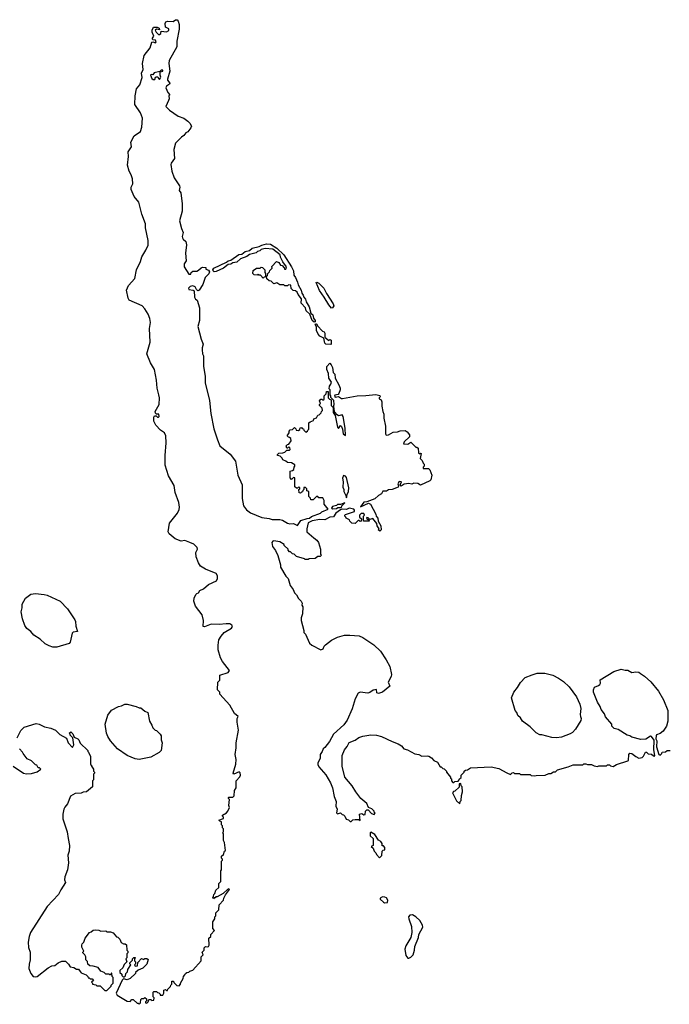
# Model space of a CAD drawing. Extents: x 1863017 to 1989460, y 394564 to 532820.
# Tile 31 of 213: x 1954945 to 1961588, y 417020 to 427093. Entities that reach past the tile are written whole.
import ezdxf

# ---------------------------------------------------------------- set-up
doc = ezdxf.new("R2010")
doc.units = 0

msp = doc.modelspace()

# ---------------------------------------------------------------- linework, layer by layer
at = {"layer": '0CON10XD'}
for points in [[(1955562, 417355), (1955572, 417342), (1955625, 417320), (1955640, 417305), (1955645, 417290), (1955655, 417290), (1955665, 417280), (1955685, 417280), (1955700, 417265), (1955680, 417245), (1955690, 417235), (1955690, 417225), (1955725, 417220), (1955735, 417210), (1955768, 417208), (1955815, 417160), (1955835, 417160), (1955880, 417205), (1955880, 417215), (1955900, 417235), (1955900, 417295), (1955890, 417305), (1955888, 417338), (1955882, 417338), (1955875, 417320), (1955865, 417320), (1955855, 417330), (1955825, 417330), (1955807, 417347), (1955775, 417360), (1955747, 417397), (1955695, 417410), (1955662, 417412), (1955642, 417432), (1955637, 417457), (1955620, 417475), (1955620, 417505), (1955610, 417525), (1955590, 417545), (1955590, 417555), (1955600, 417565), (1955580, 417605), (1955580, 417625), (1955583, 417637), (1955600, 417655), (1955613, 417697), (1955660, 417755), (1955675, 417760), (1955695, 417780), (1955715, 417782), (1955755, 417778), (1955775, 417768), (1955825, 417770), (1955835, 417760), (1955875, 417760), (1955902, 417752), (1955935, 417710), (1955948, 417708), (1955968, 417688), (1955984, 417654), (1956005, 417640), (1956025, 417640), (1956038, 417628), (1956040, 417575), (1956050, 417565), (1956050, 417545), (1956040, 417535), (1956040, 417495), (1956030, 417485), (1956040, 417455), (1956012, 417428), (1955998, 417392), (1955970, 417365), (1955970, 417345), (1955988, 417328), (1955990, 417315), (1956002, 417302), (1956015, 417300), (1956028, 417312), (1956030, 417335), (1956048, 417352), (1956050, 417375), (1956080, 417425), (1956070, 417435), (1956070, 417445), (1956098, 417472), (1956100, 417485), (1956112, 417498), (1956125, 417500), (1956130, 417495), (1956120, 417485), (1956120, 417465), (1956130, 417455), (1956130, 417435), (1956120, 417425), (1956125, 417410), (1956148, 417412), (1956152, 417448), (1956192, 417488), (1956215, 417480), (1956225, 417490), (1956245, 417490), (1956258, 417478), (1956245, 417430), (1956205, 417390), (1956155, 417370), (1956130, 417345), (1956128, 417335), (1956075, 417283), (1956045, 417272), (1956005, 417280), (1955992, 417268), (1955932, 417135), (1955940, 417115), (1956043, 417053), (1956075, 417050), (1956092, 417068), (1956105, 417070), (1956145, 417030), (1956155, 417030), (1956165, 417020), (1956180, 417035), (1956182, 417068), (1956195, 417080), (1956215, 417080), (1956225, 417090), (1956240, 417075), (1956240, 417055), (1956230, 417045), (1956230, 417035), (1956245, 417030), (1956260, 417045), (1956265, 417070), (1956285, 417070), (1956295, 417060), (1956318, 417062), (1956320, 417085), (1956310, 417095), (1956310, 417145), (1956315, 417150), (1956345, 417150), (1956355, 417140), (1956368, 417138), (1956380, 417125), (1956382, 417112), (1956408, 417112), (1956420, 417135), (1956420, 417165), (1956435, 417170), (1956445, 417160), (1956458, 417162), (1956460, 417175), (1956488, 417202), (1956490, 417215), (1956500, 417225), (1956502, 417258), (1956518, 417258), (1956522, 417242), (1956552, 417212), (1956575, 417210), (1956590, 417225), (1956590, 417235), (1956617, 417283), (1956620, 417305), (1956635, 417320), (1956640, 417335), (1956653, 417347), (1956675, 417350), (1956685, 417360), (1956715, 417370), (1956800, 417465), (1956800, 417505), (1956820, 417525), (1956810, 417555), (1956830, 417575), (1956832, 417598), (1956845, 417610), (1956865, 417608), (1956875, 417612), (1956882, 417625), (1956880, 417695), (1956900, 417715), (1956900, 417735), (1956938, 417775), (1956920, 417795), (1956920, 417865), (1956940, 417895), (1956940, 417915), (1956950, 417925), (1956950, 417955), (1956980, 417985), (1956983, 418037), (1957030, 418085), (1957032, 418105), (1957050, 418140), (1957090, 418195), (1957085, 418200), (1957070, 418195), (1957027, 418153), (1956965, 418120), (1956952, 418118), (1956945, 418110), (1956932, 418108), (1956925, 418100), (1956920, 418115), (1956928, 418122), (1956930, 418145), (1956940, 418155), (1956952, 418188), (1956980, 418215), (1956980, 418255), (1957000, 418275), (1957000, 418385), (1957010, 418395), (1957010, 418485), (1957020, 418495), (1957020, 418505), (1957010, 418515), (1957010, 418535), (1957028, 418552), (1957040, 418585), (1957050, 418595), (1957040, 418675), (1957030, 418695), (1957030, 418765), (1957020, 418775), (1957030, 418785), (1957030, 418815), (1957020, 418825), (1957020, 418845), (1957010, 418855), (1957008, 418888), (1956992, 418892), (1956980, 418905), (1957028, 418922), (1957030, 418935), (1957020, 418945), (1957020, 418955), (1957060, 418980), (1957072, 418995), (1957090, 419035), (1957082, 419055), (1957090, 419115), (1957080, 419125), (1957080, 419135), (1957085, 419140), (1957125, 419140), (1957138, 419152), (1957143, 419207), (1957160, 419235), (1957160, 419305), (1957195, 419347), (1957202, 419365), (1957199, 419389), (1957188, 419398), (1957135, 419373), (1957127, 419385), (1957156, 419476), (1957157, 419525), (1957148, 419575), (1957158, 419645), (1957158, 419695), (1957182, 419825), (1957168, 419905), (1957168, 419945), (1957180, 419965), (1957142, 419995), (1957095, 420080), (1956992, 420192), (1956990, 420215), (1956968, 420238), (1956970, 420315), (1956990, 420335), (1956993, 420387), (1957077, 420413), (1957090, 420435), (1957018, 420528), (1956997, 420565), (1956976, 420645), (1956975, 420695), (1956982, 420748), (1957004, 420786), (1957035, 420825), (1957111, 420869), (1957120, 420885), (1957115, 420898), (1957095, 420912), (1957055, 420914), (1956985, 420906), (1956902, 420908), (1956835, 420882), (1956820, 420885), (1956823, 420945), (1956811, 421005), (1956743, 421093), (1956727, 421145), (1956729, 421175), (1956745, 421213), (1956755, 421223), (1956775, 421228), (1956787, 421255), (1956825, 421272), (1956875, 421314), (1956958, 421352), (1956968, 421375), (1956969, 421405), (1956955, 421428), (1956845, 421472), (1956795, 421501), (1956773, 421535), (1956748, 421598), (1956747, 421643), (1956763, 421675), (1956758, 421695), (1956725, 421726), (1956685, 421743), (1956635, 421764), (1956595, 421757), (1956535, 421782), (1956475, 421832), (1956464, 421855), (1956478, 421942), (1956557, 422043), (1956577, 422083), (1956579, 422105), (1956571, 422155), (1956534, 422255), (1956526, 422326), (1956468, 422425), (1956432, 422535), (1956431, 422635), (1956444, 422765), (1956440, 422835), (1956426, 422865), (1956385, 422894), (1956336, 422945), (1956318, 422985), (1956318, 423025), (1956325, 423041), (1956341, 423041), (1956355, 423026), (1956365, 423026), (1956371, 423035), (1956366, 423056), (1956345, 423058), (1956335, 423068), (1956331, 423085), (1956370, 423155), (1956374, 423224), (1956369, 423255), (1956350, 423325), (1956343, 423405), (1956322, 423515), (1956283, 423583), (1956244, 423675), (1956278, 423795), (1956273, 423935), (1956284, 423994), (1956277, 424035), (1956259, 424079), (1956223, 424135), (1956196, 424166), (1956065, 424225), (1956054, 424245), (1956038, 424325), (1956056, 424374), (1956123, 424445), (1956141, 424535), (1956181, 424619), (1956194, 424666), (1956234, 424736), (1956259, 424785), (1956260, 424835), (1956232, 424962), (1956232, 425005), (1956195, 425105), (1956163, 425225), (1956115, 425283), (1956086, 425356), (1956085, 425380), (1956103, 425415), (1956098, 425465), (1956086, 425506), (1956065, 425544), (1956048, 425605), (1956057, 425695), (1956055, 425740), (1956088, 425792), (1956080, 425840), (1956116, 425905), (1956180, 425950), (1956194, 425995), (1956201, 426085), (1956181, 426141), (1956122, 426225), (1956126, 426315), (1956140, 426385), (1956172, 426428), (1956198, 426502), (1956190, 426545), (1956209, 426585), (1956202, 426645), (1956218, 426725), (1956279, 426805), (1956295, 426862), (1956305, 426868), (1956333, 426857), (1956340, 426865), (1956335, 426882), (1956308, 426888), (1956304, 426894), (1956304, 426905), (1956318, 426925), (1956299, 426965), (1956300, 426985), (1956312, 427015), (1956350, 427015), (1956370, 427005), (1956375, 426990), (1956345, 426997), (1956330, 426985), (1956339, 426965), (1956365, 426941), (1956375, 426941), (1956387, 426953), (1956393, 426977), (1956445, 426969), (1956469, 426981), (1956470, 427000), (1956436, 427016), (1956432, 427055), (1956440, 427070), (1956455, 427077), (1956515, 427073), (1956537, 427093), (1956555, 427090), (1956565, 427078), (1956576, 427045), (1956577, 426997), (1956551, 426875), (1956551, 426815), (1956474, 426675), (1956471, 426645), (1956480, 426565), (1956456, 426485), (1956458, 426475), (1956480, 426445), (1956477, 426435), (1956447, 426413), (1956439, 426395), (1956459, 426349), (1956480, 426325), (1956470, 426315), (1956472, 426285), (1956467, 426265), (1956438, 426205), (1956476, 426166), (1956566, 426106), (1956624, 426085), (1956665, 426054), (1956685, 426036), (1956701, 426005), (1956696, 425985), (1956665, 425946), (1956644, 425936), (1956625, 425908), (1956598, 425892), (1956539, 425831), (1956520, 425765), (1956528, 425672), (1956493, 425625), (1956489, 425611), (1956501, 425545), (1956524, 425475), (1956580, 425395), (1956582, 425378), (1956574, 425345), (1956591, 425321), (1956605, 425210)], [(1956310, 426480), (1956328, 426482), (1956333, 426505), (1956345, 426509), (1956358, 426508), (1956365, 426490), (1956375, 426482), (1956387, 426505), (1956380, 426525), (1956382, 426558), (1956407, 426565), (1956410, 426575), (1956405, 426578), (1956390, 426575), (1956378, 426562), (1956319, 426551), (1956305, 426530), (1956288, 426532), (1956282, 426525), (1956295, 426492), (1956310, 426480)], [(1956605, 425210), (1956605, 425135), (1956578, 425035), (1956598, 424958), (1956618, 424915), (1956607, 424875), (1956611, 424861), (1956617, 424847), (1956644, 424824), (1956651, 424791), (1956641, 424705), (1956647, 424625), (1956628, 424595), (1956628, 424565), (1956675, 424490), (1956695, 424490), (1956700, 424505), (1956715, 424520), (1956755, 424522), (1956775, 424530), (1956800, 424555), (1956815, 424560), (1956848, 424558), (1956850, 424540), (1956875, 424529), (1956886, 424515), (1956878, 424492), (1956840, 424455), (1956817, 424383), (1956780, 424325), (1956765, 424320), (1956752, 424332), (1956739, 424359), (1956715, 424370), (1956687, 424365), (1956670, 424345), (1956675, 424334), (1956720, 424325), (1956728, 424318), (1956733, 424255), (1956742, 424235), (1956758, 424225), (1956783, 424145), (1956784, 424015), (1956766, 423955), (1956800, 423825), (1956822, 423775), (1956810, 423735), (1956810, 423715), (1956814, 423675), (1956824, 423654), (1956824, 423545), (1956840, 423445), (1956843, 423377), (1956886, 423196), (1956899, 423065), (1956929, 422909), (1956966, 422796), (1956993, 422735), (1957097, 422647), (1957150, 422575), (1957174, 422435), (1957221, 422335), (1957220, 422195), (1957235, 422118), (1957265, 422077), (1957305, 422047), (1957420, 422000), (1957495, 421990), (1957525, 421980), (1957605, 421979), (1957632, 421972), (1957682, 421942), (1957706, 421936), (1957745, 421939), (1957785, 421920), (1957821, 421969), (1957885, 421990), (1957908, 421992), (1957928, 422012), (1958022, 422045), (1958035, 422058), (1958100, 422085), (1958060, 422135), (1958060, 422175), (1958045, 422200), (1958005, 422200), (1957985, 422220), (1957945, 422180), (1957922, 422182), (1957918, 422198), (1957900, 422215), (1957900, 422265), (1957882, 422272), (1957880, 422295), (1957868, 422308), (1957852, 422308), (1957850, 422285), (1957840, 422275), (1957838, 422262), (1957825, 422260), (1957815, 422250), (1957802, 422252), (1957800, 422285), (1957810, 422295), (1957808, 422308), (1957795, 422310), (1957785, 422300), (1957775, 422300), (1957760, 422315), (1957760, 422405), (1957745, 422410), (1957725, 422390), (1957710, 422405), (1957710, 422475), (1957735, 422480), (1957748, 422492), (1957750, 422515), (1957760, 422525), (1957758, 422538), (1957725, 422560), (1957682, 422562), (1957668, 422578), (1957635, 422590), (1957628, 422608), (1957608, 422628), (1957580, 422635), (1957580, 422645), (1957595, 422660), (1957637, 422663), (1957655, 422670), (1957675, 422690), (1957705, 422690), (1957710, 422695), (1957708, 422718), (1957695, 422720), (1957685, 422710), (1957675, 422710), (1957670, 422735), (1957682, 422748), (1957698, 422752), (1957720, 422785), (1957718, 422808), (1957705, 422820), (1957692, 422822), (1957680, 422835), (1957700, 422865), (1957700, 422885), (1957712, 422898), (1957735, 422900), (1957755, 422920), (1957768, 422908), (1957772, 422892), (1957795, 422890), (1957808, 422902), (1957812, 422918), (1957825, 422920), (1957835, 422910), (1957848, 422908), (1957852, 422892), (1957872, 422872), (1957888, 422882), (1957890, 422895), (1957900, 422905), (1957902, 422968), (1957915, 422980), (1957948, 422992), (1957952, 423008), (1957980, 423020), (1957992, 423048), (1958008, 423052), (1958028, 423072), (1958030, 423085), (1958040, 423095), (1958038, 423118), (1958010, 423145), (1958010, 423155), (1958020, 423165), (1958010, 423195), (1958025, 423210), (1958035, 423210), (1958045, 423200), (1958058, 423212), (1958060, 423245), (1958080, 423265), (1958082, 423288), (1958098, 423288), (1958100, 423225), (1958112, 423212), (1958130, 423205), (1958130, 423145), (1958150, 423125), (1958150, 423075), (1958170, 423045), (1958193, 422923), (1958205, 422910), (1958225, 422940), (1958235, 422930), (1958246, 422905), (1958251, 422855), (1958275, 422840), (1958273, 422913), (1958252, 423035), (1958242, 423052), (1958205, 423040), (1958190, 423050), (1958168, 423078), (1958160, 423105), (1958158, 423145), (1958162, 423155), (1958156, 423196), (1958128, 423228), (1958128, 423245), (1958120, 423255), (1958118, 423305), (1958110, 423315), (1958112, 423345), (1958127, 423363), (1958133, 423385), (1958106, 423425), (1958103, 423475), (1958084, 423515), (1958085, 423545), (1958115, 423578), (1958131, 423561), (1958142, 423535), (1958151, 423485), (1958166, 423465), (1958172, 423425), (1958209, 423359), (1958222, 423322), (1958223, 423305), (1958210, 423270), (1958201, 423259), (1958168, 423252), (1958163, 423243), (1958172, 423232), (1958205, 423238), (1958235, 423218), (1958245, 423218), (1958395, 423246), (1958485, 423248), (1958585, 423258), (1958628, 423248), (1958630, 423235), (1958620, 423225), (1958620, 423215), (1958640, 423205), (1958648, 423185), (1958648, 423138), (1958658, 423085), (1958669, 423059), (1958668, 423015), (1958686, 422935), (1958687, 422855), (1958694, 422844), (1958715, 422846), (1958765, 422874), (1958807, 422877), (1958834, 422886), (1958885, 422890), (1958907, 422877), (1958932, 422845), (1958932, 422825), (1958878, 422775), (1958870, 422755), (1958915, 422752), (1958945, 422770), (1958995, 422720), (1959005, 422720), (1959018, 422708), (1959022, 422662), (1959035, 422650), (1959045, 422660), (1959050, 422655), (1959040, 422605), (1959060, 422585), (1959070, 422555), (1959080, 422545), (1959080, 422525), (1959070, 422515), (1959072, 422502), (1959125, 422500), (1959139, 422489), (1959158, 422435), (1959150, 422385), (1959140, 422375), (1959045, 422332), (1959015, 422347), (1958975, 422350), (1958955, 422341), (1958925, 422347), (1958875, 422341), (1958845, 422322), (1958836, 422335), (1958850, 422365), (1958825, 422370), (1958812, 422345), (1958820, 422325), (1958815, 422311), (1958755, 422286), (1958717, 422283), (1958695, 422271), (1958659, 422271), (1958646, 422244), (1958615, 422227), (1958575, 422192), (1958495, 422160), (1958463, 422157), (1958430, 422110), (1958513, 422147), (1958532, 422135), (1958588, 422035), (1958590, 422015), (1958607, 421995), (1958612, 421962), (1958638, 421915), (1958640, 421875), (1958628, 421862), (1958610, 421875), (1958620, 421885), (1958600, 421915), (1958598, 421938), (1958555, 421990), (1958525, 421980), (1958508, 421998), (1958495, 422000), (1958492, 421992), (1958518, 421968), (1958518, 421962), (1958462, 421962), (1958460, 422015), (1958470, 422025), (1958465, 422040), (1958435, 422040), (1958420, 422025), (1958420, 422005), (1958440, 421985), (1958438, 421962), (1958425, 421960), (1958415, 421970), (1958405, 421970), (1958375, 421940), (1958342, 421942), (1958322, 421962), (1958318, 421978), (1958282, 421992), (1958280, 422005), (1958270, 422015), (1958270, 422025), (1958278, 422032), (1958368, 422062), (1958370, 422075), (1958360, 422085), (1958315, 422097), (1958285, 422081), (1958244, 422086), (1958225, 422079), (1958176, 422044), (1958153, 422007), (1958115, 422004), (1958065, 421978), (1958015, 421980), (1957934, 421966), (1957896, 421945), (1957880, 421885), (1957880, 421855), (1957952, 421792), (1957985, 421768), (1958000, 421745), (1958020, 421675), (1958020, 421625), (1958030, 421615), (1958018, 421602), (1957995, 421600), (1957965, 421580), (1957905, 421578), (1957895, 421570), (1957865, 421570), (1957857, 421577), (1957775, 421600), (1957750, 421625), (1957735, 421630), (1957715, 421650), (1957705, 421650), (1957690, 421665), (1957690, 421675), (1957650, 421715), (1957650, 421725), (1957605, 421750), (1957545, 421760), (1957533, 421757), (1957522, 421745), (1957530, 421705), (1957561, 421661), (1957585, 421610), (1957612, 421515), (1957613, 421493), (1957665, 421400), (1957690, 421375), (1957712, 421305), (1957742, 421265), (1957755, 421230), (1957775, 421210), (1957795, 421170), (1957823, 421143), (1957832, 421125), (1957830, 421105), (1957840, 421085), (1957838, 421015), (1957822, 420975), (1957823, 420947), (1957852, 420845), (1957852, 420825), (1957867, 420807), (1957908, 420715), (1957932, 420695), (1958025, 420648), (1958047, 420655), (1958057, 420685), (1958071, 420699), (1958133, 420745), (1958193, 420777), (1958265, 420798), (1958322, 420798), (1958415, 420791), (1958455, 420774), (1958565, 420696), (1958633, 420633), (1958693, 420545), (1958729, 420475), (1958746, 420395), (1958742, 420375), (1958714, 420315), (1958730, 420275), (1958655, 420212), (1958615, 420198), (1958598, 420208), (1958595, 420240), (1958560, 420235), (1958525, 420210), (1958505, 420204), (1958425, 420213), (1958405, 420204), (1958374, 420146), (1958345, 420042), (1958294, 419926), (1958261, 419879), (1958153, 419785), (1958112, 419708), (1958065, 419646), (1958047, 419633), (1958039, 419605), (1958016, 419575), (1958016, 419536)], [(1957955, 423998), (1957934, 424014), (1957912, 424082), (1957873, 424113), (1957866, 424146), (1957822, 424192), (1957826, 424236), (1957791, 424281), (1957782, 424305), (1957765, 424320), (1957742, 424322), (1957722, 424342), (1957718, 424378), (1957695, 424380), (1957685, 424370), (1957655, 424370), (1957645, 424380), (1957605, 424380), (1957575, 424400), (1957545, 424390), (1957518, 424418), (1957495, 424420), (1957472, 424442), (1957470, 424465), (1957480, 424475), (1957482, 424498), (1957498, 424512), (1957502, 424528), (1957528, 424552), (1957522, 424568), (1957572, 424618), (1957595, 424610), (1957612, 424582), (1957628, 424578), (1957650, 424555), (1957652, 424542), (1957668, 424542), (1957672, 424565), (1957636, 424616), (1957612, 424662), (1957607, 424687), (1957535, 424744), (1957455, 424751), (1957415, 424743), (1957400, 424730), (1957375, 424723), (1957362, 424708), (1957295, 424691), (1957269, 424671), (1957203, 424645), (1957165, 424611), (1957124, 424606), (1957105, 424592), (1957075, 424588), (1957029, 424551), (1956955, 424516), (1956935, 424514), (1956923, 424523), (1956920, 424535), (1956930, 424550), (1957058, 424612), (1957075, 424626), (1957105, 424634), (1957185, 424690), (1957218, 424695), (1957249, 424721), (1957295, 424733), (1957323, 424757), (1957395, 424772), (1957422, 424788), (1957469, 424801), (1957508, 424798), (1957575, 424757), (1957646, 424686), (1957724, 424565), (1957744, 424525), (1957748, 424478), (1957766, 424456), (1957787, 424407), (1957791, 424381), (1957822, 424325), (1957829, 424295), (1957844, 424275), (1957850, 424255), (1957869, 424235), (1957875, 424208), (1957904, 424155), (1957921, 424091), (1957941, 424075), (1957949, 424039), (1957967, 424017), (1957965, 424002), (1957955, 423998)], [(1957435, 424450), (1957408, 424478), (1957395, 424480), (1957385, 424490), (1957375, 424480), (1957342, 424482), (1957330, 424495), (1957332, 424528), (1957365, 424550), (1957405, 424550), (1957415, 424560), (1957428, 424558), (1957450, 424535), (1957450, 424505), (1957460, 424495), (1957458, 424462), (1957445, 424460), (1957435, 424450)], [(1958133, 424143), (1958106, 424175), (1958059, 424255), (1958012, 424322), (1957975, 424406), (1957985, 424408), (1958005, 424399), (1958055, 424345), (1958082, 424292), (1958151, 424185), (1958157, 424165), (1958145, 424144), (1958133, 424143)], [(1958125, 423770), (1958076, 423774), (1958064, 423784), (1958054, 423835), (1958015, 423855), (1957998, 423875), (1957981, 423915), (1957981, 423951), (1957967, 423975), (1957970, 423980), (1957975, 423983), (1957985, 423978), (1957991, 423961), (1958040, 423905), (1958060, 423900), (1958066, 423886), (1958066, 423845), (1958105, 423810), (1958115, 423820), (1958130, 423815), (1958130, 423775), (1958125, 423770)], [(1958285, 422200), (1958292, 422235), (1958308, 422265), (1958310, 422305), (1958285, 422408), (1958275, 422422), (1958255, 422430), (1958246, 422404), (1958253, 422365), (1958250, 422310), (1958260, 422285), (1958260, 422265), (1958280, 422225), (1958285, 422200)], [(1958145, 422088), (1958185, 422094), (1958199, 422101), (1958235, 422102), (1958240, 422120), (1958270, 422150), (1958225, 422132), (1958195, 422132), (1958185, 422122), (1958145, 422113), (1958132, 422095), (1958145, 422088)], [(1955285, 420673), (1955246, 420686), (1955205, 420708), (1955154, 420754), (1955089, 420795), (1955060, 420835), (1955019, 420865), (1954996, 420895), (1954972, 420965), (1954960, 421035), (1954970, 421075), (1954971, 421115), (1955003, 421175), (1955058, 421215), (1955105, 421224), (1955195, 421214), (1955226, 421206), (1955358, 421145), (1955433, 421065), (1955510, 420955), (1955517, 420935), (1955518, 420888), (1955537, 420833), (1955493, 420827), (1955482, 420818), (1955461, 420725), (1955450, 420710), (1955325, 420674), (1955285, 420673)], [(1958016, 419536), (1957995, 419492), (1957995, 419473), (1958005, 419451), (1958077, 419367), (1958124, 419285), (1958143, 419235), (1958161, 419145), (1958180, 419095), (1958178, 419048), (1958190, 419015), (1958185, 418980), (1958195, 418970), (1958225, 418980), (1958242, 418962), (1958255, 418960), (1958270, 418945), (1958284, 418914), (1958307, 418907), (1958325, 418890), (1958335, 418890), (1958353, 418907), (1958375, 418912), (1958412, 418912), (1958428, 418902), (1958420, 418965), (1958445, 418972), (1958465, 418960), (1958478, 418962), (1958480, 418995), (1958495, 419010), (1958508, 419008), (1958542, 418972), (1958568, 418962), (1958580, 418975), (1958570, 418985), (1958570, 418995), (1958545, 419020), (1958512, 419032), (1958493, 419073), (1958432, 419125), (1958382, 419192), (1958343, 419255), (1958268, 419345), (1958244, 419455), (1958243, 419565), (1958267, 419625), (1958294, 419656), (1958315, 419698), (1958375, 419723), (1958412, 419748), (1958455, 419763), (1958535, 419776), (1958595, 419774), (1958645, 419761), (1958755, 419707), (1958816, 419686), (1958850, 419665), (1958874, 419634), (1958912, 419622), (1958985, 419582), (1959027, 419577), (1959058, 419558), (1959115, 419562), (1959127, 419557), (1959155, 419540), (1959180, 419515), (1959216, 419496), (1959245, 419450), (1959255, 419450), (1959273, 419433), (1959285, 419430), (1959310, 419405), (1959310, 419395), (1959350, 419345), (1959350, 419335), (1959360, 419325), (1959360, 419305), (1959375, 419290), (1959385, 419290), (1959395, 419300), (1959428, 419302), (1959440, 419315), (1959442, 419328), (1959458, 419342), (1959460, 419365), (1959490, 419395), (1959490, 419405), (1959503, 419417), (1959525, 419420), (1959555, 419440), (1959765, 419451), (1959845, 419433), (1959925, 419388), (1959965, 419372), (1959982, 419388), (1959995, 419390), (1960005, 419380), (1960055, 419380), (1960065, 419370), (1960165, 419370), (1960175, 419360), (1960205, 419358), (1960225, 419362), (1960317, 419363), (1960355, 419380), (1960375, 419380), (1960403, 419397), (1960425, 419400), (1960445, 419418), (1960555, 419448), (1960605, 419470), (1960705, 419470), (1960715, 419480), (1960735, 419480), (1960752, 419472), (1960792, 419472), (1960818, 419458), (1960855, 419452), (1960868, 419458), (1960945, 419460), (1960955, 419470), (1960975, 419470), (1960985, 419460), (1961015, 419452), (1961048, 419472), (1961165, 419510), (1961170, 419515), (1961173, 419577), (1961185, 419590), (1961205, 419587), (1961244, 419554), (1961275, 419537), (1961310, 419545), (1961325, 419560), (1961345, 419600), (1961355, 419600), (1961373, 419583), (1961405, 419578), (1961425, 419562), (1961435, 419560), (1961440, 419565), (1961430, 419625), (1961432, 419722), (1961405, 419760), (1961395, 419762), (1961347, 419733), (1961295, 419728), (1961205, 419752), (1961185, 419768), (1961155, 419772), (1961065, 419830), (1961025, 419840), (1961000, 419865), (1961000, 419885), (1960935, 419960), (1960925, 419990), (1960890, 420035), (1960882, 420065), (1960855, 420110), (1960814, 420214), (1960814, 420236), (1960823, 420265), (1960865, 420280), (1960878, 420292), (1960883, 420305), (1960881, 420339), (1961020, 420425), (1961095, 420449), (1961135, 420437), (1961165, 420440), (1961205, 420413), (1961245, 420422), (1961275, 420417), (1961294, 420404), (1961335, 420377), (1961398, 420318), (1961478, 420225), (1961529, 420135), (1961573, 420025), (1961574, 419915), (1961560, 419865), (1961526, 419814), (1961495, 419792), (1961455, 419778), (1961452, 419768), (1961449, 419735), (1961461, 419715), (1961458, 419655), (1961480, 419575), (1961495, 419570), (1961510, 419585), (1961515, 419600), (1961547, 419603), (1961565, 419618), (1961595, 419618)], [(1960435, 419747), (1960385, 419750), (1960285, 419778), (1960265, 419778), (1960225, 419798), (1960165, 419858), (1960085, 419918), (1960065, 419950), (1960038, 419975), (1960027, 420007), (1960012, 420025), (1959974, 420156), (1959998, 420215), (1960035, 420260), (1960065, 420312), (1960115, 420362), (1960185, 420392), (1960237, 420407), (1960316, 420406), (1960395, 420387), (1960456, 420356), (1960505, 420322), (1960565, 420267), (1960639, 420165), (1960672, 420092), (1960684, 420045), (1960677, 419985), (1960678, 419965), (1960687, 419945), (1960683, 419925), (1960627, 419835), (1960598, 419802), (1960575, 419788), (1960485, 419753), (1960435, 419747)], [(1956165, 419524), (1956125, 419530), (1956044, 419564), (1955945, 419633), (1955872, 419715), (1955845, 419760), (1955834, 419794), (1955820, 419885), (1955845, 419978), (1955885, 420028), (1955955, 420068), (1955985, 420072), (1956021, 420089), (1956045, 420092), (1956137, 420067), (1956165, 420052), (1956185, 420052), (1956225, 420020), (1956256, 420006), (1956272, 419915), (1956297, 419877), (1956305, 419850), (1956330, 419825), (1956345, 419820), (1956380, 419785), (1956390, 419765), (1956390, 419725), (1956402, 419695), (1956390, 419615), (1956370, 419595), (1956285, 419548), (1956165, 419524)], [(1954918, 419745), (1954955, 419820), (1954990, 419855), (1955115, 419892), (1955145, 419886), (1955198, 419858), (1955264, 419844), (1955310, 419825), (1955355, 419780), (1955425, 419742), (1955440, 419695), (1955485, 419648), (1955498, 419675), (1955490, 419745), (1955460, 419775), (1955460, 419785), (1955450, 419795), (1955468, 419808), (1955488, 419788), (1955502, 419752), (1955540, 419735), (1955550, 419725), (1955562, 419692), (1955640, 419615), (1955640, 419605), (1955648, 419598), (1955668, 419555), (1955670, 419475), (1955680, 419465), (1955680, 419455), (1955700, 419425), (1955700, 419405), (1955710, 419395), (1955710, 419385), (1955700, 419375), (1955700, 419315), (1955690, 419305), (1955690, 419245), (1955627, 419193), (1955595, 419190), (1955575, 419180), (1955513, 419177), (1955465, 419148), (1955435, 419070), (1955405, 419038), (1955395, 419018), (1955386, 418965), (1955386, 418916), (1955430, 418785), (1955440, 418715), (1955453, 418645), (1955450, 418585), (1955438, 418545), (1955444, 418466), (1955434, 418395), (1955406, 418325), (1955403, 418295), (1955413, 418265), (1955365, 418192), (1955343, 418145), (1955225, 418022), (1955056, 417754), (1955042, 417715), (1955031, 417655), (1955035, 417600), (1955051, 417555), (1955051, 417475), (1955041, 417431), (1955040, 417385), (1955058, 417335), (1955082, 417305), (1955105, 417300), (1955125, 417303), (1955236, 417394), (1955275, 417412), (1955305, 417418), (1955340, 417445), (1955375, 417460), (1955415, 417460), (1955445, 417430), (1955460, 417405), (1955497, 417397), (1955525, 417380), (1955545, 417380), (1955562, 417355)], [(1954877, 419457), (1954985, 419383), (1955015, 419377), (1955065, 419380), (1955125, 419398), (1955160, 419425), (1955148, 419438), (1955135, 419440), (1955120, 419465), (1955105, 419470), (1955065, 419510), (1955023, 419533), (1954980, 419585), (1954975, 419600), (1954943, 419633)], [(1959445, 419070), (1959450, 419095), (1959460, 419105), (1959462, 419155), (1959472, 419195), (1959470, 419245), (1959460, 419255), (1959455, 419280), (1959440, 419275), (1959438, 419242), (1959395, 419200), (1959382, 419198), (1959372, 419185), (1959413, 419103), (1959445, 419070)], [(1958625, 418520), (1958648, 418542), (1958650, 418585), (1958662, 418598), (1958678, 418602), (1958680, 418625), (1958665, 418640), (1958652, 418642), (1958650, 418665), (1958638, 418685), (1958615, 418700), (1958576, 418756), (1958535, 418780), (1958530, 418775), (1958530, 418745), (1958560, 418715), (1958560, 418645), (1958540, 418635), (1958558, 418618), (1958570, 418585), (1958588, 418568), (1958592, 418552), (1958625, 418520)], [(1958675, 418058), (1958705, 418060), (1958710, 418085), (1958695, 418108), (1958677, 418117), (1958655, 418118), (1958630, 418105), (1958630, 418095), (1958664, 418064), (1958675, 418058)], [(1958925, 417492), (1958945, 417502), (1958968, 417525), (1958982, 417575), (1958985, 417610), (1959022, 417705), (1959028, 417735), (1959068, 417808), (1959065, 417828), (1959036, 417876), (1958996, 417916), (1958963, 417937), (1958935, 417932), (1958922, 417915), (1958923, 417895), (1958952, 417815), (1958954, 417755), (1958943, 417705), (1958892, 417618), (1958884, 417585), (1958895, 417518), (1958915, 417492), (1958925, 417492)]]:
    msp.add_lwpolyline(points, dxfattribs=at)

doc.saveas('drawing.dxf')
